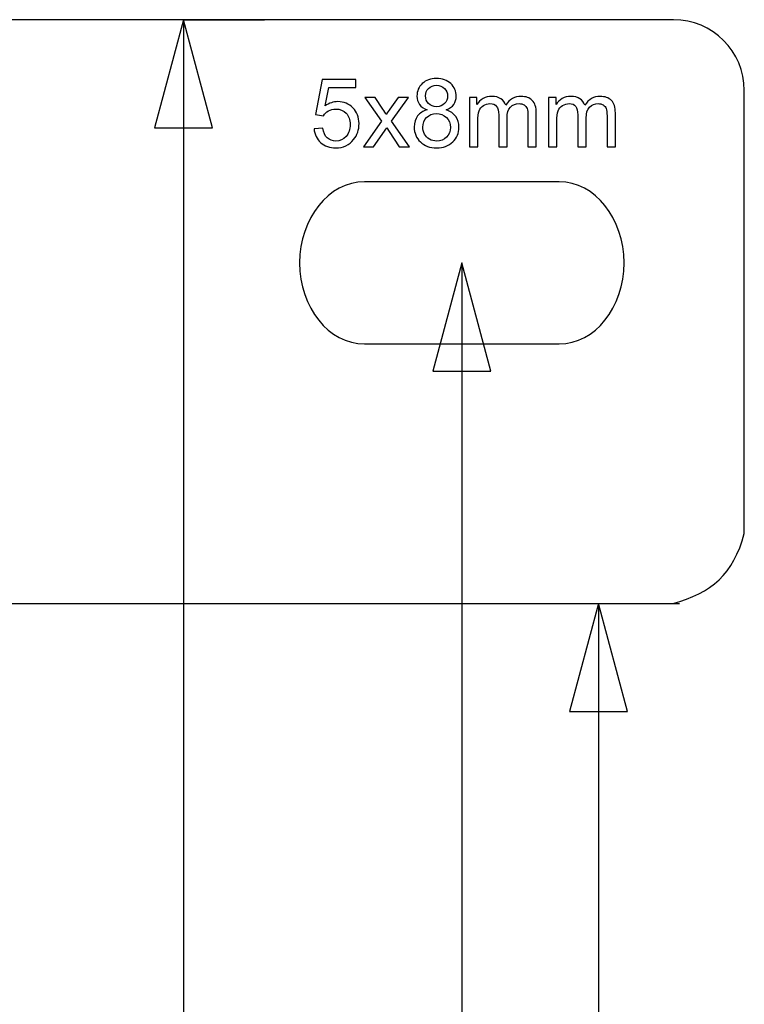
# Model space of a CAD drawing. Header units: centimetres. Extents: x -2.6 to 2.6, y -6 to 6.
# Tile 4 of 4: x 0.4 to 2.6, y 3 to 6. Entities that reach past the tile are written whole.
import ezdxf

# ---------------------------------------------------------------- set-up
doc = ezdxf.new("R2010")
doc.units = ezdxf.units.CM
doc.header["$MEASUREMENT"] = 0
doc.layers.add('layer 1', color=7, linetype='Continuous')

msp = doc.modelspace()

# ---------------------------------------------------------------- linework, layer by layer
at = {"layer": 'layer 1', "color": 250, "lineweight": 25}
for points, knots in [([(-2.38188, 6), (-2.38188, 6), (2.38189, 6), (2.38189, 6), (2.38189, 6), (2.50186, 6), (2.6, 5.90186), (2.6, 5.7819), (2.6, 5.7819), (2.6, 5.7819), (2.6, 4.41522), (2.6, 4.41522), (2.6, 4.41522), (2.56624, 4.29056), (2.49939, 4.23205), (2.37964, 4.2), (2.37964, 4.2), (2.37964, 4.2), (-0.8, 4.2), (-0.8, 4.2), (-0.8, 4.2), (-0.8, 4.2), (-0.8, -4.2), (-0.8, -4.2), (-0.8, -4.2), (-0.8, -4.2), (2.37963, -4.2), (2.37963, -4.2), (2.37963, -4.2), (2.52035, -4.20156), (2.5982, -4.27259), (2.6, -4.39321), (2.6, -4.39321), (2.6, -4.39321), (2.6, -5.78189), (2.6, -5.78189), (2.6, -5.78189), (2.6, -5.90186), (2.50186, -6), (2.38189, -6), (2.38189, -6), (2.38189, -6), (-2.38188, -6), (-2.38188, -6), (-2.38188, -6), (-2.50185, -6), (-2.6, -5.90186), (-2.6, -5.78189), (-2.6, -5.78189), (-2.6, -5.78189), (-2.6, 5.7819), (-2.6, 5.7819), (-2.6, 5.7819), (-2.6, 5.90186), (-2.50185, 6), (-2.38188, 6)], [0, 0, 0, 0, 0.0666667, 0.0666667, 0.0666667, 0.0666667, 0.1333333, 0.1333333, 0.1333333, 0.1333333, 0.2, 0.2, 0.2, 0.2, 0.2666667, 0.2666667, 0.2666667, 0.2666667, 0.3333333, 0.3333333, 0.3333333, 0.3333333, 0.4, 0.4, 0.4, 0.4, 0.4666667, 0.4666667, 0.4666667, 0.4666667, 0.5333333, 0.5333333, 0.5333333, 0.5333333, 0.6, 0.6, 0.6, 0.6, 0.6666667, 0.6666667, 0.6666667, 0.6666667, 0.7333333, 0.7333333, 0.7333333, 0.7333333, 0.8, 0.8, 0.8, 0.8, 0.8666667, 0.8666667, 0.8666667, 0.8666667, 1, 1, 1, 1]), ([(1.42921, 5.5), (1.42921, 5.5), (2.02923, 5.5), (2.02923, 5.5), (2.02923, 5.5), (2.13923, 5.5), (2.22922, 5.38751), (2.22922, 5.25003), (2.22922, 5.25003), (2.22922, 5.25003), (2.22922, 5.24999), (2.22922, 5.24999), (2.22922, 5.24999), (2.22922, 5.1125), (2.13923, 5), (2.02923, 5), (2.02923, 5), (2.02923, 5), (1.42921, 5), (1.42921, 5), (1.42921, 5), (1.31921, 5), (1.22922, 5.1125), (1.22922, 5.24999), (1.22922, 5.24999), (1.22922, 5.24999), (1.22922, 5.25003), (1.22922, 5.25003), (1.22922, 5.25003), (1.22922, 5.38751), (1.31921, 5.5), (1.42921, 5.5)], [0, 0, 0, 0, 0.1111111, 0.1111111, 0.1111111, 0.1111111, 0.2222222, 0.2222222, 0.2222222, 0.2222222, 0.3333333, 0.3333333, 0.3333333, 0.3333333, 0.4444444, 0.4444444, 0.4444444, 0.4444444, 0.5555556, 0.5555556, 0.5555556, 0.5555556, 0.6666667, 0.6666667, 0.6666667, 0.6666667, 0.7777778, 0.7777778, 0.7777778, 0.7777778, 1, 1, 1, 1])]:
    msp.add_open_spline(points, degree=3, knots=knots, dxfattribs=at)
at = {"layer": 'layer 1', "color": 155, "lineweight": 25}
for points in [[(0.782, 5.6667), (0.782, 5.6667), (0.87132, 6.00002), (0.87132, 6.00002), (0.87132, 6.00002), (0.87132, 6.00002), (0.96063, 5.6667), (0.96063, 5.6667), (0.96063, 5.6667), (0.96063, 5.6667), (0.782, 5.6667), (0.782, 5.6667)], [(1.6399, 4.91667), (1.6399, 4.91667), (1.72922, 5.24999), (1.72922, 5.24999), (1.72922, 5.24999), (1.72922, 5.24999), (1.81853, 4.91667), (1.81853, 4.91667), (1.81853, 4.91667), (1.81853, 4.91667), (1.6399, 4.91667), (1.6399, 4.91667)], [(2.06099, 3.86668), (2.06099, 3.86668), (2.15031, 4.2), (2.15031, 4.2), (2.15031, 4.2), (2.15031, 4.2), (2.23962, 3.86668), (2.23962, 3.86668), (2.23962, 3.86668), (2.23962, 3.86668), (2.06099, 3.86668), (2.06099, 3.86668)]]:
    msp.add_open_spline(points, degree=3, knots=[0, 0, 0, 0, 0.25, 0.25, 0.25, 0.25, 0.5, 0.5, 0.5, 0.5, 1, 1, 1, 1], dxfattribs=at)
for points in [[(0.87132, 6.00002), (0.87132, 6.00002), (1.12132, 6.00002), (1.12132, 6.00002)], [(0.87132, 6.00002), (0.87132, 6.00002), (0.87132, 0.50853), (0.87132, 0.50853)], [(1.72922, 5.24999), (1.72922, 5.24999), (1.72922, 5.24999), (1.72922, 5.24999)], [(1.72922, 5.24999), (1.72922, 5.24999), (1.72922, 0.50851), (1.72922, 0.50851)], [(1.03982, 4.2), (1.03982, 4.2), (2.40031, 4.2), (2.40031, 4.2)], [(2.15031, 4.2), (2.15031, 4.2), (2.15031, 0.44257), (2.15031, 0.44257)]]:
    msp.add_open_spline(points, degree=3, dxfattribs=at)
at = {"layer": 'layer 1', "color": 250}
for points, knots in [([(1.2736, 5.6633), (1.2736, 5.6633), (1.30053, 5.66535), (1.30053, 5.66535), (1.30053, 5.66535), (1.30253, 5.65222), (1.30717, 5.64237), (1.31439, 5.63573), (1.31439, 5.63573), (1.32161, 5.62914), (1.33044, 5.62583), (1.34083, 5.62583), (1.34083, 5.62583), (1.35337, 5.62583), (1.36386, 5.63051), (1.3724, 5.63983), (1.3724, 5.63983), (1.38089, 5.6492), (1.38514, 5.66159), (1.38514, 5.67701), (1.38514, 5.67701), (1.38514, 5.6917), (1.38109, 5.70326), (1.37294, 5.71175), (1.37294, 5.71175), (1.36479, 5.72024), (1.35401, 5.72449), (1.34059, 5.72449), (1.34059, 5.72449), (1.33225, 5.72449), (1.32478, 5.72258), (1.31814, 5.71878), (1.31814, 5.71878), (1.31156, 5.71497), (1.30639, 5.71004), (1.30258, 5.70399), (1.30258, 5.70399), (1.30258, 5.70399), (1.27828, 5.70751), (1.27828, 5.70751), (1.27828, 5.70751), (1.27828, 5.70751), (1.29848, 5.81524), (1.29848, 5.81524), (1.29848, 5.81524), (1.29848, 5.81524), (1.40241, 5.81524), (1.40241, 5.81524), (1.40241, 5.81524), (1.40241, 5.81524), (1.40241, 5.79065), (1.40241, 5.79065), (1.40241, 5.79065), (1.40241, 5.79065), (1.31902, 5.79065), (1.31902, 5.79065), (1.31902, 5.79065), (1.31902, 5.79065), (1.30785, 5.7341), (1.30785, 5.7341), (1.30785, 5.7341), (1.32039, 5.74293), (1.33356, 5.74732), (1.34732, 5.74732), (1.34732, 5.74732), (1.36557, 5.74732), (1.38099, 5.74098), (1.39353, 5.72829), (1.39353, 5.72829), (1.40607, 5.71561), (1.41236, 5.69931), (1.41236, 5.6794), (1.41236, 5.6794), (1.41236, 5.66042), (1.40685, 5.64403), (1.39582, 5.63022), (1.39582, 5.63022), (1.38241, 5.61324), (1.36406, 5.60475), (1.34083, 5.60475), (1.34083, 5.60475), (1.3218, 5.60475), (1.30629, 5.61011), (1.29424, 5.6208), (1.29424, 5.6208), (1.28218, 5.63149), (1.2753, 5.64564), (1.2736, 5.6633)], [0, 0, 0, 0, 0.0434783, 0.0434783, 0.0434783, 0.0434783, 0.0869565, 0.0869565, 0.0869565, 0.0869565, 0.1304348, 0.1304348, 0.1304348, 0.1304348, 0.173913, 0.173913, 0.173913, 0.173913, 0.2173913, 0.2173913, 0.2173913, 0.2173913, 0.2608696, 0.2608696, 0.2608696, 0.2608696, 0.3043478, 0.3043478, 0.3043478, 0.3043478, 0.3478261, 0.3478261, 0.3478261, 0.3478261, 0.3913043, 0.3913043, 0.3913043, 0.3913043, 0.4347826, 0.4347826, 0.4347826, 0.4347826, 0.4782609, 0.4782609, 0.4782609, 0.4782609, 0.5217391, 0.5217391, 0.5217391, 0.5217391, 0.5652174, 0.5652174, 0.5652174, 0.5652174, 0.6086957, 0.6086957, 0.6086957, 0.6086957, 0.6521739, 0.6521739, 0.6521739, 0.6521739, 0.6956522, 0.6956522, 0.6956522, 0.6956522, 0.7391304, 0.7391304, 0.7391304, 0.7391304, 0.7826087, 0.7826087, 0.7826087, 0.7826087, 0.826087, 0.826087, 0.826087, 0.826087, 0.8695652, 0.8695652, 0.8695652, 0.8695652, 0.9130435, 0.9130435, 0.9130435, 0.9130435, 1, 1, 1, 1]), ([(1.62246, 5.7219), (1.61178, 5.7258), (1.60387, 5.73141), (1.5987, 5.73864), (1.5987, 5.73864), (1.59358, 5.74591), (1.59099, 5.75459), (1.59099, 5.76469), (1.59099, 5.76469), (1.59099, 5.77996), (1.59646, 5.79275), (1.60739, 5.80314), (1.60739, 5.80314), (1.61837, 5.81353), (1.63291, 5.81875), (1.65111, 5.81875), (1.65111, 5.81875), (1.66936, 5.81875), (1.68409, 5.81344), (1.69522, 5.8028), (1.69522, 5.8028), (1.70634, 5.79216), (1.7119, 5.77923), (1.7119, 5.76396), (1.7119, 5.76396), (1.7119, 5.75425), (1.70937, 5.74576), (1.70429, 5.73859), (1.70429, 5.73859), (1.69922, 5.73137), (1.69151, 5.7258), (1.68111, 5.7219), (1.68111, 5.7219), (1.69395, 5.7177), (1.70366, 5.71097), (1.71034, 5.7016), (1.71034, 5.7016), (1.71703, 5.69228), (1.72039, 5.68116), (1.72039, 5.66818), (1.72039, 5.66818), (1.72039, 5.65027), (1.71405, 5.63524), (1.70141, 5.62304), (1.70141, 5.62304), (1.68873, 5.61085), (1.67209, 5.60475), (1.65145, 5.60475), (1.65145, 5.60475), (1.63081, 5.60475), (1.61417, 5.61085), (1.60148, 5.62309), (1.60148, 5.62309), (1.58885, 5.63534), (1.5825, 5.65061), (1.5825, 5.66891), (1.5825, 5.66891), (1.5825, 5.68252), (1.58597, 5.69394), (1.5929, 5.70311), (1.5929, 5.70311), (1.59982, 5.71234), (1.60968, 5.71858), (1.62246, 5.7219)], [0, 0, 0, 0, 0.0588235, 0.0588235, 0.0588235, 0.0588235, 0.1176471, 0.1176471, 0.1176471, 0.1176471, 0.1764706, 0.1764706, 0.1764706, 0.1764706, 0.2352941, 0.2352941, 0.2352941, 0.2352941, 0.2941176, 0.2941176, 0.2941176, 0.2941176, 0.3529412, 0.3529412, 0.3529412, 0.3529412, 0.4117647, 0.4117647, 0.4117647, 0.4117647, 0.4705882, 0.4705882, 0.4705882, 0.4705882, 0.5294118, 0.5294118, 0.5294118, 0.5294118, 0.5882353, 0.5882353, 0.5882353, 0.5882353, 0.6470588, 0.6470588, 0.6470588, 0.6470588, 0.7058824, 0.7058824, 0.7058824, 0.7058824, 0.7647059, 0.7647059, 0.7647059, 0.7647059, 0.8235294, 0.8235294, 0.8235294, 0.8235294, 0.8823529, 0.8823529, 0.8823529, 0.8823529, 1, 1, 1, 1]), ([(1.61734, 5.76562), (1.61734, 5.75566), (1.62051, 5.74756), (1.62681, 5.74127), (1.62681, 5.74127), (1.63315, 5.73498), (1.64145, 5.7318), (1.65174, 5.7318), (1.65174, 5.7318), (1.66174, 5.7318), (1.66984, 5.73493), (1.67614, 5.74117), (1.67614, 5.74117), (1.68243, 5.74742), (1.68555, 5.75508), (1.68555, 5.76415), (1.68555, 5.76415), (1.68555, 5.77362), (1.68233, 5.78157), (1.67584, 5.78801), (1.67584, 5.78801), (1.6694, 5.79446), (1.66126, 5.79768), (1.65145, 5.79768), (1.65145, 5.79768), (1.64154, 5.79768), (1.63339, 5.7945), (1.62695, 5.78821), (1.62695, 5.78821), (1.62056, 5.78192), (1.61734, 5.7744), (1.61734, 5.76562)], [0, 0, 0, 0, 0.1111111, 0.1111111, 0.1111111, 0.1111111, 0.2222222, 0.2222222, 0.2222222, 0.2222222, 0.3333333, 0.3333333, 0.3333333, 0.3333333, 0.4444444, 0.4444444, 0.4444444, 0.4444444, 0.5555556, 0.5555556, 0.5555556, 0.5555556, 0.6666667, 0.6666667, 0.6666667, 0.6666667, 0.7777778, 0.7777778, 0.7777778, 0.7777778, 1, 1, 1, 1]), ([(1.42588, 5.60826), (1.42588, 5.60826), (1.48135, 5.68696), (1.48135, 5.68696), (1.48135, 5.68696), (1.48135, 5.68696), (1.42998, 5.7602), (1.42998, 5.7602), (1.42998, 5.7602), (1.42998, 5.7602), (1.46164, 5.7602), (1.46164, 5.7602), (1.46164, 5.7602), (1.46164, 5.7602), (1.48565, 5.72434), (1.48565, 5.72434), (1.48565, 5.72434), (1.49009, 5.71761), (1.4936, 5.71214), (1.49609, 5.70785), (1.49609, 5.70785), (1.50043, 5.71395), (1.50429, 5.71946), (1.50775, 5.72439), (1.50775, 5.72439), (1.50775, 5.72439), (1.53303, 5.7602), (1.53303, 5.7602), (1.53303, 5.7602), (1.53303, 5.7602), (1.5645, 5.7602), (1.5645, 5.7602), (1.5645, 5.7602), (1.5645, 5.7602), (1.51283, 5.68696), (1.51283, 5.68696), (1.51283, 5.68696), (1.51283, 5.68696), (1.56787, 5.60826), (1.56787, 5.60826), (1.56787, 5.60826), (1.56787, 5.60826), (1.53654, 5.60826), (1.53654, 5.60826), (1.53654, 5.60826), (1.53654, 5.60826), (1.50512, 5.6551), (1.50512, 5.6551), (1.50512, 5.6551), (1.50512, 5.6551), (1.49794, 5.66637), (1.49794, 5.66637), (1.49794, 5.66637), (1.49794, 5.66637), (1.45735, 5.60826), (1.45735, 5.60826), (1.45735, 5.60826), (1.45735, 5.60826), (1.42588, 5.60826), (1.42588, 5.60826)], [0, 0, 0, 0, 0.0625, 0.0625, 0.0625, 0.0625, 0.125, 0.125, 0.125, 0.125, 0.1875, 0.1875, 0.1875, 0.1875, 0.25, 0.25, 0.25, 0.25, 0.3125, 0.3125, 0.3125, 0.3125, 0.375, 0.375, 0.375, 0.375, 0.4375, 0.4375, 0.4375, 0.4375, 0.5, 0.5, 0.5, 0.5, 0.5625, 0.5625, 0.5625, 0.5625, 0.625, 0.625, 0.625, 0.625, 0.6875, 0.6875, 0.6875, 0.6875, 0.75, 0.75, 0.75, 0.75, 0.8125, 0.8125, 0.8125, 0.8125, 0.875, 0.875, 0.875, 0.875, 1, 1, 1, 1]), ([(1.75264, 5.60826), (1.75264, 5.60826), (1.75264, 5.7602), (1.75264, 5.7602), (1.75264, 5.7602), (1.75264, 5.7602), (1.77577, 5.7602), (1.77577, 5.7602), (1.77577, 5.7602), (1.77577, 5.7602), (1.77577, 5.73873), (1.77577, 5.73873), (1.77577, 5.73873), (1.7805, 5.74615), (1.78685, 5.75215), (1.79475, 5.75664), (1.79475, 5.75664), (1.80266, 5.76118), (1.81163, 5.76342), (1.82173, 5.76342), (1.82173, 5.76342), (1.83296, 5.76342), (1.84218, 5.76108), (1.84935, 5.75645), (1.84935, 5.75645), (1.85652, 5.75176), (1.8616, 5.74527), (1.86453, 5.73688), (1.86453, 5.73688), (1.87663, 5.75459), (1.89229, 5.76342), (1.91161, 5.76342), (1.91161, 5.76342), (1.92674, 5.76342), (1.9384, 5.75928), (1.9465, 5.75093), (1.9465, 5.75093), (1.95465, 5.74259), (1.95875, 5.72976), (1.95875, 5.71243), (1.95875, 5.71243), (1.95875, 5.71243), (1.95875, 5.60826), (1.95875, 5.60826), (1.95875, 5.60826), (1.95875, 5.60826), (1.93298, 5.60826), (1.93298, 5.60826), (1.93298, 5.60826), (1.93298, 5.60826), (1.93298, 5.70389), (1.93298, 5.70389), (1.93298, 5.70389), (1.93298, 5.71414), (1.9321, 5.72156), (1.93045, 5.7261), (1.93045, 5.7261), (1.92879, 5.73063), (1.92576, 5.73424), (1.92132, 5.73703), (1.92132, 5.73703), (1.91693, 5.73981), (1.91176, 5.74117), (1.90585, 5.74117), (1.90585, 5.74117), (1.89512, 5.74117), (1.88624, 5.73761), (1.87916, 5.73054), (1.87916, 5.73054), (1.87209, 5.72341), (1.86858, 5.71204), (1.86858, 5.69643), (1.86858, 5.69643), (1.86858, 5.69643), (1.86858, 5.60826), (1.86858, 5.60826), (1.86858, 5.60826), (1.86858, 5.60826), (1.84281, 5.60826), (1.84281, 5.60826), (1.84281, 5.60826), (1.84281, 5.60826), (1.84281, 5.70687), (1.84281, 5.70687), (1.84281, 5.70687), (1.84281, 5.71829), (1.84071, 5.72688), (1.83652, 5.73259), (1.83652, 5.73259), (1.83232, 5.73829), (1.82544, 5.74117), (1.81593, 5.74117), (1.81593, 5.74117), (1.80871, 5.74117), (1.80202, 5.73927), (1.79587, 5.73546), (1.79587, 5.73546), (1.78973, 5.73166), (1.78528, 5.7261), (1.7825, 5.71873), (1.7825, 5.71873), (1.77977, 5.71141), (1.77841, 5.70082), (1.77841, 5.68701), (1.77841, 5.68701), (1.77841, 5.68701), (1.77841, 5.60826), (1.77841, 5.60826), (1.77841, 5.60826), (1.77841, 5.60826), (1.75264, 5.60826), (1.75264, 5.60826)], [0, 0, 0, 0, 0.0344828, 0.0344828, 0.0344828, 0.0344828, 0.0689655, 0.0689655, 0.0689655, 0.0689655, 0.1034483, 0.1034483, 0.1034483, 0.1034483, 0.137931, 0.137931, 0.137931, 0.137931, 0.1724138, 0.1724138, 0.1724138, 0.1724138, 0.2068966, 0.2068966, 0.2068966, 0.2068966, 0.2413793, 0.2413793, 0.2413793, 0.2413793, 0.2758621, 0.2758621, 0.2758621, 0.2758621, 0.3103448, 0.3103448, 0.3103448, 0.3103448, 0.3448276, 0.3448276, 0.3448276, 0.3448276, 0.3793103, 0.3793103, 0.3793103, 0.3793103, 0.4137931, 0.4137931, 0.4137931, 0.4137931, 0.4482759, 0.4482759, 0.4482759, 0.4482759, 0.4827586, 0.4827586, 0.4827586, 0.4827586, 0.5172414, 0.5172414, 0.5172414, 0.5172414, 0.5517241, 0.5517241, 0.5517241, 0.5517241, 0.5862069, 0.5862069, 0.5862069, 0.5862069, 0.6206897, 0.6206897, 0.6206897, 0.6206897, 0.6551724, 0.6551724, 0.6551724, 0.6551724, 0.6896552, 0.6896552, 0.6896552, 0.6896552, 0.7241379, 0.7241379, 0.7241379, 0.7241379, 0.7586207, 0.7586207, 0.7586207, 0.7586207, 0.7931034, 0.7931034, 0.7931034, 0.7931034, 0.8275862, 0.8275862, 0.8275862, 0.8275862, 0.862069, 0.862069, 0.862069, 0.862069, 0.8965517, 0.8965517, 0.8965517, 0.8965517, 0.9310345, 0.9310345, 0.9310345, 0.9310345, 1, 1, 1, 1]), ([(1.99651, 5.60826), (1.99651, 5.60826), (1.99651, 5.7602), (1.99651, 5.7602), (1.99651, 5.7602), (1.99651, 5.7602), (2.01964, 5.7602), (2.01964, 5.7602), (2.01964, 5.7602), (2.01964, 5.7602), (2.01964, 5.73873), (2.01964, 5.73873), (2.01964, 5.73873), (2.02437, 5.74615), (2.03072, 5.75215), (2.03862, 5.75664), (2.03862, 5.75664), (2.04653, 5.76118), (2.0555, 5.76342), (2.0656, 5.76342), (2.0656, 5.76342), (2.07683, 5.76342), (2.08605, 5.76108), (2.09322, 5.75645), (2.09322, 5.75645), (2.10039, 5.75176), (2.10547, 5.74527), (2.1084, 5.73688), (2.1084, 5.73688), (2.1205, 5.75459), (2.13616, 5.76342), (2.15548, 5.76342), (2.15548, 5.76342), (2.17061, 5.76342), (2.18227, 5.75928), (2.19037, 5.75093), (2.19037, 5.75093), (2.19852, 5.74259), (2.20262, 5.72976), (2.20262, 5.71243), (2.20262, 5.71243), (2.20262, 5.71243), (2.20262, 5.60826), (2.20262, 5.60826), (2.20262, 5.60826), (2.20262, 5.60826), (2.17685, 5.60826), (2.17685, 5.60826), (2.17685, 5.60826), (2.17685, 5.60826), (2.17685, 5.70389), (2.17685, 5.70389), (2.17685, 5.70389), (2.17685, 5.71414), (2.17597, 5.72156), (2.17432, 5.7261), (2.17432, 5.7261), (2.17266, 5.73063), (2.16963, 5.73424), (2.16519, 5.73703), (2.16519, 5.73703), (2.1608, 5.73981), (2.15563, 5.74117), (2.14972, 5.74117), (2.14972, 5.74117), (2.13899, 5.74117), (2.13011, 5.73761), (2.12303, 5.73054), (2.12303, 5.73054), (2.11596, 5.72341), (2.11245, 5.71204), (2.11245, 5.69643), (2.11245, 5.69643), (2.11245, 5.69643), (2.11245, 5.60826), (2.11245, 5.60826), (2.11245, 5.60826), (2.11245, 5.60826), (2.08668, 5.60826), (2.08668, 5.60826), (2.08668, 5.60826), (2.08668, 5.60826), (2.08668, 5.70687), (2.08668, 5.70687), (2.08668, 5.70687), (2.08668, 5.71829), (2.08458, 5.72688), (2.08039, 5.73259), (2.08039, 5.73259), (2.07619, 5.73829), (2.06931, 5.74117), (2.0598, 5.74117), (2.0598, 5.74117), (2.05258, 5.74117), (2.04589, 5.73927), (2.03974, 5.73546), (2.03974, 5.73546), (2.0336, 5.73166), (2.02915, 5.7261), (2.02637, 5.71873), (2.02637, 5.71873), (2.02364, 5.71141), (2.02228, 5.70082), (2.02228, 5.68701), (2.02228, 5.68701), (2.02228, 5.68701), (2.02228, 5.60826), (2.02228, 5.60826), (2.02228, 5.60826), (2.02228, 5.60826), (1.99651, 5.60826), (1.99651, 5.60826)], [0, 0, 0, 0, 0.0344828, 0.0344828, 0.0344828, 0.0344828, 0.0689655, 0.0689655, 0.0689655, 0.0689655, 0.1034483, 0.1034483, 0.1034483, 0.1034483, 0.137931, 0.137931, 0.137931, 0.137931, 0.1724138, 0.1724138, 0.1724138, 0.1724138, 0.2068966, 0.2068966, 0.2068966, 0.2068966, 0.2413793, 0.2413793, 0.2413793, 0.2413793, 0.2758621, 0.2758621, 0.2758621, 0.2758621, 0.3103448, 0.3103448, 0.3103448, 0.3103448, 0.3448276, 0.3448276, 0.3448276, 0.3448276, 0.3793103, 0.3793103, 0.3793103, 0.3793103, 0.4137931, 0.4137931, 0.4137931, 0.4137931, 0.4482759, 0.4482759, 0.4482759, 0.4482759, 0.4827586, 0.4827586, 0.4827586, 0.4827586, 0.5172414, 0.5172414, 0.5172414, 0.5172414, 0.5517241, 0.5517241, 0.5517241, 0.5517241, 0.5862069, 0.5862069, 0.5862069, 0.5862069, 0.6206897, 0.6206897, 0.6206897, 0.6206897, 0.6551724, 0.6551724, 0.6551724, 0.6551724, 0.6896552, 0.6896552, 0.6896552, 0.6896552, 0.7241379, 0.7241379, 0.7241379, 0.7241379, 0.7586207, 0.7586207, 0.7586207, 0.7586207, 0.7931034, 0.7931034, 0.7931034, 0.7931034, 0.8275862, 0.8275862, 0.8275862, 0.8275862, 0.862069, 0.862069, 0.862069, 0.862069, 0.8965517, 0.8965517, 0.8965517, 0.8965517, 0.9310345, 0.9310345, 0.9310345, 0.9310345, 1, 1, 1, 1]), ([(1.60885, 5.66871), (1.60885, 5.66135), (1.61056, 5.65427), (1.61397, 5.64739), (1.61397, 5.64739), (1.61739, 5.64056), (1.62256, 5.63524), (1.62949, 5.63149), (1.62949, 5.63149), (1.63637, 5.62773), (1.64379, 5.62583), (1.65164, 5.62583), (1.65164, 5.62583), (1.66404, 5.62583), (1.67419, 5.62978), (1.68214, 5.63768), (1.68214, 5.63768), (1.69009, 5.64559), (1.69404, 5.65564), (1.69404, 5.66784), (1.69404, 5.66784), (1.69404, 5.68023), (1.68995, 5.69048), (1.6818, 5.69858), (1.6818, 5.69858), (1.6736, 5.70668), (1.66326, 5.71073), (1.65081, 5.71073), (1.65081, 5.71073), (1.63862, 5.71073), (1.62861, 5.70672), (1.62071, 5.69872), (1.62071, 5.69872), (1.6128, 5.69072), (1.60885, 5.68072), (1.60885, 5.66871)], [0, 0, 0, 0, 0.1, 0.1, 0.1, 0.1, 0.2, 0.2, 0.2, 0.2, 0.3, 0.3, 0.3, 0.3, 0.4, 0.4, 0.4, 0.4, 0.5, 0.5, 0.5, 0.5, 0.6, 0.6, 0.6, 0.6, 0.7, 0.7, 0.7, 0.7, 0.8, 0.8, 0.8, 0.8, 1, 1, 1, 1])]:
    msp.add_open_spline(points, degree=3, knots=knots, dxfattribs=at)

doc.saveas('drawing.dxf')
